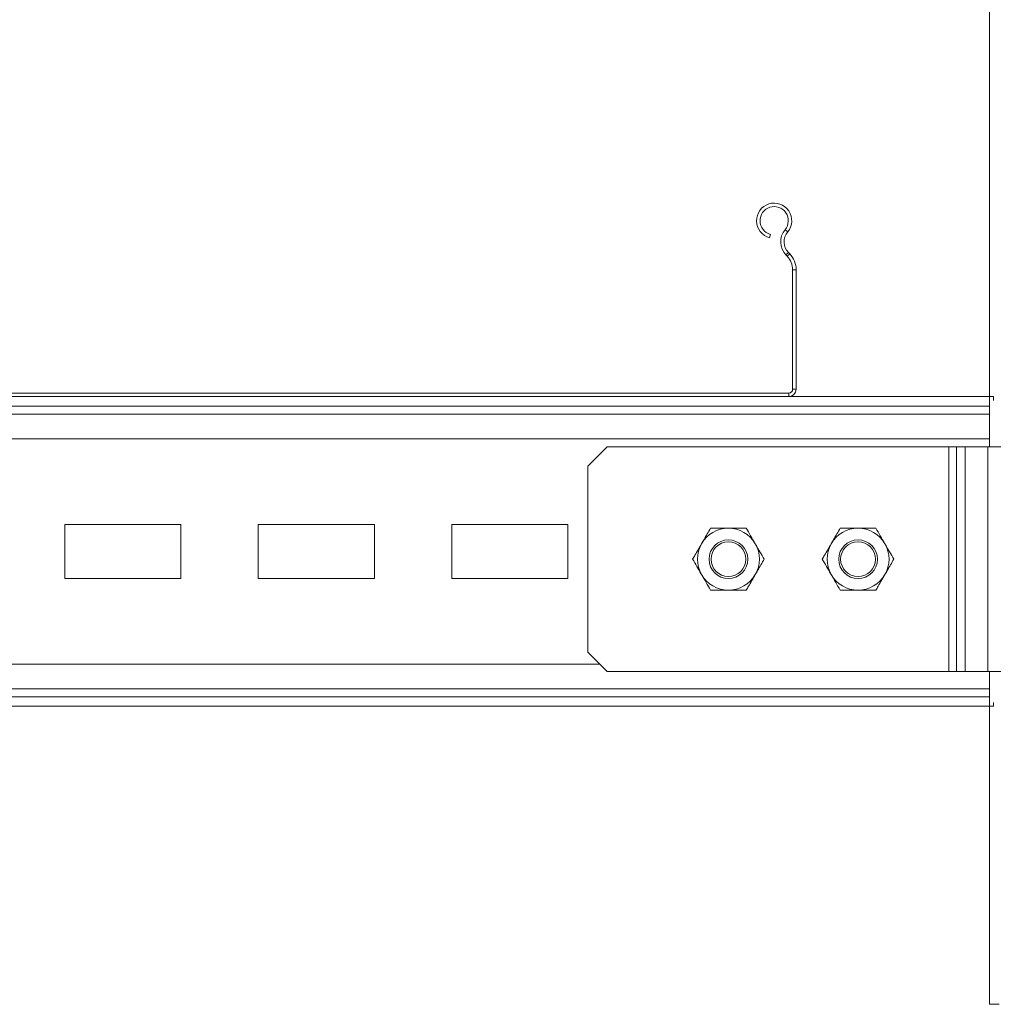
# Model space of a CAD drawing. Header units: millimetres. Extents: x -480 to 1549, y -2911 to -293.
# Tile 73 of 106: x 1141 to 1393, y -1368 to -1114. Entities that reach past the tile are written whole.
import ezdxf

# ---------------------------------------------------------------- set-up
doc = ezdxf.new("R2010")
doc.units = ezdxf.units.MM

msp = doc.modelspace()

# ---------------------------------------------------------------- linework, layer by layer
at = {"color": 7, "linetype": 'Continuous', "lineweight": 15}
for p, q in [((1391.35, -782.1), (1391.35, -1224.1)), ((1334.5, -1170.04), (1334.73, -1169.17)), ((1338.48, -1167.98), (1339.18, -1168.55)), ((1339.35, -1173.86), (1338.7, -1174.48)), ((1338.7, -1174.48), (1339.05, -1174.85)), ((1339.05, -1174.85), (1339.7, -1174.23)), ((1339.35, -1173.86), (1339.7, -1174.23)), ((1340.45, -1178.36), (1340.45, -1209.2)), ((1341.35, -1178.36), (1340.45, -1178.36)), ((1341.35, -1178.36), (1341.35, -1209.2)), ((1339.45, -1210.2), (943.25, -1210.2)), ((1339.45, -1211.1), (1339.45, -1210.2)), ((1340.45, -1209.2), (1341.35, -1209.2)), ((1339.45, -1211.1), (943.25, -1211.1)), ((1339.45, -1211.1), (1392.35, -1211.1)), ((1392.35, -1212.09), (1392.35, -1211.1)), ((1292.5, -1224.1), (1287.5, -1229.1)), ((1380.82, -1224.1), (1292.5, -1224.1)), ((1380.82, -1224.1), (1380.82, -1282.1)), ((1382.79, -1224.1), (1380.82, -1224.1)), ((1382.79, -1282.1), (1382.79, -1224.1)), ((1382.79, -1224.1), (1385.01, -1224.1)), ((1385.01, -1282.1), (1385.01, -1224.1)), ((1385.01, -1224.1), (1390.92, -1224.1)), ((1390.92, -1282.1), (1390.92, -1224.1)), ((1390.92, -1224.1), (1394.24, -1224.1)), ((1287.5, -1229.1), (1287.5, -1277.1)), ((1182.35, -1244.1), (1152.35, -1244.1)), ((1152.35, -1244.1), (1152.35, -1258.1)), ((1182.35, -1258.1), (1182.35, -1244.1)), ((1232.35, -1244.1), (1202.35, -1244.1)), ((1202.35, -1244.1), (1202.35, -1258.1)), ((1232.35, -1258.1), (1232.35, -1244.1)), ((1282.35, -1244.1), (1252.35, -1244.1)), ((1252.35, -1244.1), (1252.35, -1258.1)), ((1282.35, -1258.1), (1282.35, -1244.1)), ((1152.35, -1258.1), (1182.35, -1258.1)), ((1202.35, -1258.1), (1232.35, -1258.1)), ((1252.35, -1258.1), (1282.35, -1258.1)), ((1287.5, -1277.1), (1292.5, -1282.1)), ((1292.5, -1282.1), (1380.82, -1282.1)), ((1380.82, -1282.1), (1382.79, -1282.1)), ((1385.01, -1282.1), (1382.79, -1282.1)), ((1390.92, -1282.1), (1385.01, -1282.1)), ((1394.24, -1282.1), (1390.92, -1282.1)), ((1391.35, -1282.1), (1391.35, -1368.1)), ((892.35, -1291.1), (1392.35, -1291.1)), ((1392.35, -1291.1), (1392.35, -1290.1)), ((1391.35, -1368.1), (1393.81, -1368.1))]:
    msp.add_line(p, q, dxfattribs=at)
at = {"color": 8, "linetype": 'Continuous', "lineweight": 15}
for p, q in [((892.35, -1213.56), (1391.35, -1213.56)), ((892.35, -1215.61), (1391.35, -1215.61)), ((892.35, -1222.01), (1391.35, -1222.01)), ((975.61, -1280.19), (1290.58, -1280.19)), ((892.35, -1286.59), (1391.35, -1286.59)), ((892.35, -1288.64), (1391.35, -1288.64))]:
    msp.add_line(p, q, dxfattribs=at)
at = {"color": 7, "linetype": 'Continuous', "lineweight": 15}
for centre, radius in [((1323.85, -1253.1), 5), ((1323.85, -1253.1), 4.5), ((1357.35, -1253.1), 5), ((1357.35, -1253.1), 4.5)]:
    msp.add_circle(centre, radius, dxfattribs=at)
for centre, radius, start, end in [((1335.67, -1165.65), 4.55, 320.3175, 255), ((1335.67, -1165.65), 3.65, 320.3175, 255), ((1342.25, -1171.11), 4.9, 140.3175, 223.5358), ((1342.25, -1171.11), 4, 140.3175, 223.5358), ((1335.35, -1178.36), 5.1, 0, 43.5358), ((1335.35, -1178.36), 6, 0, 43.5358), ((1339.45, -1209.2), 1, 270, 0), ((1339.45, -1209.2), 1.9, 270, 0), ((1323.85, -1253.1), 8, 90, 150), ((1323.85, -1253.1), 8, 30, 90), ((1357.35, -1253.1), 8, 90, 150), ((1357.35, -1253.1), 8, 30, 90), ((1323.85, -1253.1), 8, 150, 210), ((1323.85, -1253.1), 8, 330, 30), ((1357.35, -1253.1), 8, 150, 210), ((1357.35, -1253.1), 8, 330, 30), ((1323.85, -1253.1), 8, 210, 270), ((1323.85, -1253.1), 8, 270, 330), ((1357.35, -1253.1), 8, 210, 270), ((1357.35, -1253.1), 8, 270, 330)]:
    msp.add_arc(centre, radius, start, end, dxfattribs=at)
for points, knots in [([(1316.92, -1249.1), (1317.13, -1248.73), (1317.91, -1247.38), (1318.67, -1246.06), (1319.23, -1245.1)], [0, 0, 0, 0, 0.268632, 1, 1, 1, 1]), ([(1319.23, -1245.1), (1319.98, -1245.1), (1321.49, -1245.1), (1323.06, -1245.1), (1323.85, -1245.1)], [0, 0, 0, 0, 0.495455, 1, 1, 1, 1]), ([(1323.85, -1245.1), (1323.95, -1245.1), (1324.78, -1245.1), (1326.35, -1245.1), (1327.75, -1245.1), (1328.46, -1245.1)], [0, 0, 0, 0, 0.070084, 0.530781, 1, 1, 1, 1]), ([(1328.46, -1245.1), (1328.84, -1245.75), (1329.6, -1247.06), (1330.38, -1248.41), (1330.77, -1249.1)], [0, 0, 0, 0, 0.495462, 1, 1, 1, 1]), ([(1350.42, -1249.1), (1350.63, -1248.73), (1351.41, -1247.38), (1352.17, -1246.06), (1352.73, -1245.1)], [0, 0, 0, 0, 0.268635, 1, 1, 1, 1]), ([(1352.73, -1245.1), (1353.48, -1245.1), (1354.99, -1245.1), (1356.56, -1245.1), (1357.35, -1245.1)], [0, 0, 0, 0, 0.4954608, 1, 1, 1, 1]), ([(1357.35, -1245.1), (1357.45, -1245.1), (1358.28, -1245.1), (1359.85, -1245.1), (1361.25, -1245.1), (1361.96, -1245.1)], [0, 0, 0, 0, 0.070089, 0.530784, 1, 1, 1, 1]), ([(1361.96, -1245.1), (1362.34, -1245.75), (1363.1, -1247.06), (1363.88, -1248.41), (1364.27, -1249.1)], [0, 0, 0, 0, 0.495461, 1, 1, 1, 1]), ([(1314.61, -1253.1), (1314.8, -1252.76), (1315.55, -1251.46), (1316.34, -1250.1), (1316.92, -1249.1)], [0, 0, 0, 0, 0.257549, 1, 1, 1, 1]), ([(1330.77, -1249.1), (1330.83, -1249.19), (1331.24, -1249.91), (1332.02, -1251.26), (1332.73, -1252.48), (1333.08, -1253.1)], [0, 0, 0, 0, 0.070086, 0.530786, 1, 1, 1, 1]), ([(1348.11, -1253.1), (1348.3, -1252.76), (1349.05, -1251.46), (1349.84, -1250.1), (1350.42, -1249.1)], [0, 0, 0, 0, 0.257547, 1, 1, 1, 1]), ([(1364.27, -1249.1), (1364.33, -1249.19), (1364.74, -1249.91), (1365.52, -1251.26), (1366.23, -1252.48), (1366.58, -1253.1)], [0, 0, 0, 0, 0.070085, 0.530785, 1, 1, 1, 1]), ([(1316.92, -1257.1), (1316.86, -1257), (1316.45, -1256.29), (1315.67, -1254.93), (1314.96, -1253.71), (1314.61, -1253.1)], [0, 0, 0, 0, 0.070085, 0.530774, 1, 1, 1, 1]), ([(1330.77, -1257.1), (1330.98, -1256.73), (1331.77, -1255.38), (1332.53, -1254.06), (1333.08, -1253.1)], [0, 0, 0, 0, 0.268633, 1, 1, 1, 1]), ([(1350.42, -1257.1), (1350.36, -1257), (1349.95, -1256.29), (1349.17, -1254.93), (1348.46, -1253.71), (1348.11, -1253.1)], [0, 0, 0, 0, 0.070086, 0.530776, 1, 1, 1, 1]), ([(1364.27, -1257.1), (1364.48, -1256.73), (1365.27, -1255.38), (1366.03, -1254.06), (1366.58, -1253.1)], [0, 0, 0, 0, 0.268635, 1, 1, 1, 1]), ([(1319.23, -1261.1), (1318.85, -1260.45), (1318.09, -1259.14), (1317.31, -1257.78), (1316.92, -1257.1)], [0, 0, 0, 0, 0.495462, 1, 1, 1, 1]), ([(1328.46, -1261.1), (1328.66, -1260.76), (1329.41, -1259.46), (1330.19, -1258.1), (1330.77, -1257.1)], [0, 0, 0, 0, 0.257549, 1, 1, 1, 1]), ([(1352.73, -1261.1), (1352.35, -1260.45), (1351.59, -1259.14), (1350.81, -1257.78), (1350.42, -1257.1)], [0, 0, 0, 0, 0.495462, 1, 1, 1, 1]), ([(1361.96, -1261.1), (1362.16, -1260.76), (1362.91, -1259.46), (1363.69, -1258.1), (1364.27, -1257.1)], [0, 0, 0, 0, 0.257547, 1, 1, 1, 1]), ([(1323.85, -1261.1), (1323.74, -1261.1), (1322.91, -1261.1), (1321.34, -1261.1), (1319.94, -1261.1), (1319.23, -1261.1)], [0, 0, 0, 0, 0.07009, 0.530787, 1, 1, 1, 1]), ([(1328.46, -1261.1), (1327.71, -1261.1), (1326.2, -1261.1), (1324.63, -1261.1), (1323.85, -1261.1)], [0, 0, 0, 0, 0.4954608, 1, 1, 1, 1]), ([(1357.35, -1261.1), (1357.24, -1261.1), (1356.41, -1261.1), (1354.84, -1261.1), (1353.44, -1261.1), (1352.73, -1261.1)], [0, 0, 0, 0, 0.070084, 0.530781, 1, 1, 1, 1]), ([(1361.96, -1261.1), (1361.21, -1261.1), (1359.7, -1261.1), (1358.13, -1261.1), (1357.35, -1261.1)], [0, 0, 0, 0, 0.495458, 1, 1, 1, 1])]:
    msp.add_open_spline(points, degree=3, knots=knots, dxfattribs=at)

doc.saveas('drawing.dxf')
